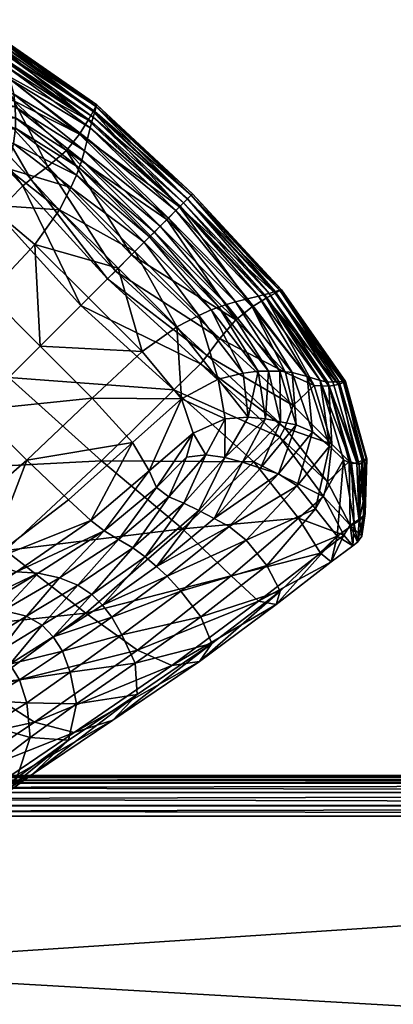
# Model space of a CAD drawing. Header units: millimetres. Extents: x -1220 to 1220, y -575 to 575.
# Tile 142 of 144: x 1014 to 1039, y 510 to 575. Entities that reach past the tile are written whole.
import ezdxf

# ---------------------------------------------------------------- set-up
doc = ezdxf.new("R2010")
doc.units = ezdxf.units.MM
doc.layers.get('0').update_dxf_attribs({"true_color": 0x5890e1})

msp = doc.modelspace()

# ---------------------------------------------------------------- meshes
at = {"color": 196, "true_color": 0x390888}
mesh = msp.add_polyface(dxfattribs=at)
corners = [(1018.248, 567.356, -0.063), (1013.06, 571.453, -0.063), (1013.9, 569.558, -0.063), (1018.811, 568.275, 0.063), (1013.011, 572.421, 0.063), (1013.255, 573.395, 1.569), (1013.313, 573.524, 3.95), (1008.198, 574.917, 3.95), (1013.319, 573.427, 6.332), (1008.205, 574.885, 6.337), (1013.282, 572.341, 7.983), (1013.284, 572.687, 7.85), (1019.14, 568.479, 7.837), (1019.06, 568.179, 7.963), (1018.956, 567.765, 7.963), (1013.376, 571.844, 7.985), (1019.324, 569.182, 1.569), (1019.381, 569.288, 3.95), (1019.349, 569.182, 6.33), (1010.857, 568.229, 8.234), (1010.657, 569.221, 8.146), (1014.008, 568.434, 8.035), (1007.876, 573.924, 8.046), (1007.948, 574.271, 7.891), (1009.17, 572.614, -0.063), (1011.721, 570.069, -0.063), (1013.115, 573.048, 0.44), (1019.151, 568.864, 0.44), (1013.303, 573.099, 7.466), (1008.09, 574.63, 7.486), (1008.076, 574.754, 1.569), (1007.844, 574.423, 0.44), (1019.252, 568.863, 7.459), (1013.643, 570.98, 7.977), (1018.773, 567.041, 7.963), (1013.91, 570.003, 7.975), (1009.04, 572.458, 8.019), (1009.993, 571.346, 8), (1014.003, 569.171, 7.999), (1010.45, 570.264, 8.055), (1018.567, 566.253, 7.967)]
mesh.append_faces([[corners[k] for k in face] for face in [(0, 1, 2), (3, 4, 1), (1, 0, 3), (5, 6, 7), (6, 8, 9), (10, 11, 12), (12, 13, 10), (13, 14, 15), (15, 10, 13), (6, 5, 16), (16, 17, 6), (17, 18, 8), (8, 6, 17), (19, 20, 21), (22, 10, 15), (23, 11, 10), (24, 1, 4), (25, 2, 1), (26, 4, 3), (3, 27, 26), (27, 16, 5), (5, 26, 27), (8, 28, 29), (28, 11, 23), (26, 5, 30), (4, 26, 31), (32, 12, 11), (11, 28, 32), (28, 8, 18), (18, 32, 28), (33, 15, 14), (14, 34, 33), (35, 33, 34), (15, 33, 36), (33, 35, 37), (38, 21, 20), (20, 39, 38), (39, 37, 35), (35, 38, 39), (38, 35, 40)]], dxfattribs={"vtx2": -1, "color": 196})
mesh = msp.add_polyface(dxfattribs=at)
corners = [(1013.9, 569.558, -0.063), (1017.387, 566.281, -0.063), (1018.248, 567.356, -0.063), (1014.006, 567.743, 8.069), (1014.008, 568.434, 8.035), (1018.23, 565.14, 7.996), (1018.045, 564.642, 8.013), (1017.668, 563.826, 8.038), (1013.872, 566.748, 8.104), (1010.857, 568.229, 8.234), (1010.958, 567.079, 8.301), (1013.478, 565.099, 8.14), (1016.928, 562.367, 8.076), (1015.287, 560.08, 8.139), (1012.169, 562.696, 8.188), (1020.795, 558.5, 8.076), (1018.831, 556.536, 8.139), (1012.207, 556.784, 8.236), (1015.643, 553.348, 8.236), (1010.861, 565.562, 8.329), (1014.492, 563.935, -0.063), (1012.77, 562.183, 0.082), (1018.335, 556.04, 0.082), (1020.089, 557.794, -0.063), (1009.635, 569.176, -0.063), (1015.023, 564.375, -0.063), (1010.264, 569.511, -0.063), (1020.61, 558.315, -0.063), (1016.15, 565.222, -0.063), (1011.721, 570.069, -0.063), (1021.677, 559.381, -0.063), (1018.773, 567.041, 7.963), (1018.567, 566.253, 7.967), (1013.91, 570.003, 7.975), (1013.571, 551.276, 0.516), (1008.07, 557.399, 0.516), (1018.395, 565.648, 7.979), (1014.003, 569.171, 7.999)]
mesh.append_faces([[corners[k] for k in face] for face in [(0, 1, 2), (3, 4, 5), (5, 6, 3), (6, 7, 8), (8, 3, 6), (4, 3, 9), (3, 8, 10), (10, 9, 3), (11, 8, 7), (7, 12, 11), (12, 13, 14), (14, 11, 12), (15, 16, 13), (13, 12, 15), (14, 13, 17), (13, 16, 18), (18, 17, 13), (19, 11, 14), (10, 8, 11), (11, 19, 10), (20, 21, 22), (22, 23, 20), (21, 20, 24), (20, 25, 26), (26, 24, 20), (23, 27, 25), (25, 20, 23), (28, 1, 0), (0, 29, 28), (1, 28, 30), (28, 25, 27), (29, 26, 25), (25, 28, 29), (31, 32, 33), (34, 22, 21), (21, 35, 34), (36, 5, 4), (4, 37, 36), (32, 36, 37)]], dxfattribs={"vtx2": -1, "color": 196})
mesh = msp.add_polyface(dxfattribs=at)
corners = [(1024.662, 554.633, 8.076), (1020.795, 558.5, 8.076), (1021.899, 559.604, 8.037), (1022.375, 552.992, 8.139), (1018.831, 556.536, 8.139), (1026.231, 552.197, -0.063), (1020.089, 557.794, -0.063), (1018.335, 556.04, 0.082), (1026.67, 552.728, -0.063), (1020.61, 558.315, -0.063), (1027.517, 553.855, -0.063), (1021.677, 559.381, -0.063), (1018.248, 567.356, -0.063), (1024.018, 561.723, -0.063), (1024.855, 562.56, 0.063), (1018.811, 568.275, 0.063), (1017.387, 566.281, -0.063), (1022.932, 560.636, -0.063), (1019.06, 568.179, 7.963), (1019.14, 568.479, 7.837), (1025.106, 562.811, 7.837), (1024.894, 562.599, 7.963), (1024.61, 562.315, 7.963), (1018.956, 567.765, 7.963), (1019.381, 569.288, 3.95), (1019.324, 569.182, 1.569), (1025.619, 563.323, 1.569), (1019.349, 569.182, 6.33), (1025.704, 563.409, 3.95), (1018.045, 564.642, 8.013), (1018.23, 565.14, 7.996), (1022.861, 560.566, 7.995), (1022.51, 560.214, 8.012), (1017.668, 563.826, 8.038), (1016.928, 562.367, 8.076), (1016.15, 565.222, -0.063), (1019.151, 568.864, 0.44), (1025.362, 563.067, 0.44), (1025.387, 563.092, 7.459), (1019.252, 568.863, 7.459), (1025.625, 563.33, 6.33), (1018.773, 567.041, 7.963), (1024.111, 561.815, 7.963), (1023.576, 561.281, 7.966), (1018.567, 566.253, 7.967), (1023.188, 560.893, 7.978), (1018.395, 565.648, 7.979)]
mesh.append_faces([[corners[k] for k in face] for face in [(0, 1, 2), (3, 4, 1), (1, 0, 3), (5, 6, 7), (8, 9, 6), (10, 11, 9), (12, 13, 14), (14, 15, 12), (16, 17, 13), (13, 12, 16), (18, 19, 20), (20, 21, 18), (21, 22, 23), (23, 18, 21), (24, 25, 26), (27, 24, 28), (29, 30, 31), (31, 32, 29), (32, 2, 33), (33, 29, 32), (34, 33, 2), (2, 1, 34), (11, 17, 16), (9, 11, 35), (36, 15, 14), (14, 37, 36), (37, 26, 25), (25, 36, 37), (38, 20, 19), (19, 39, 38), (39, 27, 40), (40, 38, 39), (41, 23, 22), (22, 42, 41), (42, 43, 44), (44, 41, 42), (45, 31, 30), (30, 46, 45), (46, 44, 43), (43, 45, 46)]], dxfattribs={"vtx2": -1, "color": 196})
mesh = msp.add_polyface(dxfattribs=at)
corners = [(1024.018, 561.723, -0.063), (1022.932, 560.636, -0.063), (1028.576, 555.092, -0.063), (1029.651, 555.953, -0.063), (1030.57, 556.515, 0.063), (1024.855, 562.56, 0.063), (1030.474, 556.764, 7.963), (1024.894, 562.599, 7.963), (1025.106, 562.811, 7.837), (1030.775, 556.844, 7.837), (1030.06, 556.661, 7.963), (1024.61, 562.315, 7.963), (1031.583, 557.086, 3.95), (1025.704, 563.409, 3.95), (1025.619, 563.323, 1.569), (1031.477, 557.029, 1.569), (1031.477, 557.054, 6.33), (1025.625, 563.33, 6.33), (1035.723, 551.024, 6.332), (1035.819, 551.018, 3.95), (1026.937, 555.75, 8.013), (1022.51, 560.214, 8.012), (1022.861, 560.566, 7.995), (1027.436, 555.935, 7.996), (1026.122, 555.372, 8.038), (1021.899, 559.604, 8.037), (1024.662, 554.633, 8.076), (1021.677, 559.381, -0.063), (1027.517, 553.855, -0.063), (1031.159, 556.856, 0.44), (1025.362, 563.067, 0.44), (1035.394, 551.008, 7.466), (1031.158, 556.957, 7.459), (1025.387, 563.092, 7.459), (1029.336, 556.478, 7.963), (1024.111, 561.815, 7.963), (1028.548, 556.272, 7.967), (1023.576, 561.281, 7.966), (1027.944, 556.1, 7.979), (1023.188, 560.893, 7.978), (1019.381, 569.288, 3.95), (1019.349, 569.182, 6.33)]
mesh.append_faces([[corners[k] for k in face] for face in [(0, 1, 2), (2, 3, 0), (3, 4, 5), (5, 0, 3), (6, 7, 8), (8, 9, 6), (10, 11, 7), (7, 6, 10), (12, 13, 14), (14, 15, 12), (16, 17, 13), (13, 12, 16), (18, 16, 12), (19, 12, 15), (20, 21, 22), (22, 23, 20), (24, 25, 21), (21, 20, 24), (25, 24, 26), (2, 1, 27), (27, 28, 2), (29, 30, 5), (5, 4, 29), (15, 14, 30), (30, 29, 15), (31, 32, 16), (32, 33, 17), (17, 16, 32), (9, 8, 33), (33, 32, 9), (34, 35, 11), (11, 10, 34), (36, 37, 35), (35, 34, 36), (38, 39, 37), (37, 36, 38), (23, 22, 39), (39, 38, 23), (14, 13, 40), (13, 17, 41)]], dxfattribs={"vtx2": -1, "color": 196})
mesh = msp.add_polyface(dxfattribs=at)
corners = [(1026.594, 546.176, 8.621), (1027.833, 546.008, 8.708), (1025.141, 542.991, 9.404), (1024.147, 543.404, 8.993), (1023.322, 544.021, 8.538), (1025.314, 546.014, 8.48), (1020.818, 540.584, 9.821), (1022.834, 545.126, 8.327), (1019.863, 541.158, 9.027), (1018.984, 541.836, 8.76), (1025.751, 547.609, 8.333), (1021.736, 546.997, 8.259), (1024.991, 549.874, 8.188), (1017.509, 543.201, 8.748), (1026.136, 542.497, 9.489), (1024.662, 554.633, 8.076), (1027.394, 551.183, 8.14), (1022.375, 552.992, 8.139), (1026.122, 555.372, 8.038), (1011.422, 549.126, 8.704), (1014.768, 545.834, 8.721), (1009.434, 541.199, 9.949), (1012.188, 539.137, 10.05), (1019.08, 549.912, 8.236), (1015.643, 553.348, 8.236), (1018.831, 556.536, 8.139), (1027.857, 548.566, 8.329), (1018.335, 556.04, 0.082), (1024.479, 550.475, 0.082), (1026.231, 552.197, -0.063), (1020.089, 557.794, -0.063), (1026.67, 552.728, -0.063), (1020.61, 558.315, -0.063), (1027.517, 553.855, -0.063), (1019.694, 545.775, 0.516), (1025.052, 541.284, 0.516), (1029.755, 545.719, 0.082), (1013.571, 551.276, 0.516), (1007.432, 545.137, 2.036), (1013.352, 539.853, 2.078), (1012.207, 556.784, 8.236)]
mesh.append_faces([[corners[k] for k in face] for face in [(0, 1, 2), (2, 3, 0), (3, 4, 5), (5, 0, 3), (4, 3, 6), (7, 4, 8), (8, 9, 7), (10, 5, 4), (4, 7, 10), (7, 11, 12), (12, 10, 7), (9, 13, 11), (11, 7, 9), (14, 2, 1), (15, 16, 12), (12, 17, 15), (16, 15, 18), (19, 20, 21), (20, 13, 22), (23, 17, 12), (12, 11, 23), (24, 25, 17), (17, 23, 24), (23, 20, 19), (19, 24, 23), (11, 13, 20), (20, 23, 11), (26, 10, 12), (0, 5, 10), (27, 28, 29), (30, 29, 31), (32, 31, 33), (34, 35, 36), (36, 28, 34), (34, 37, 38), (38, 39, 34), (28, 27, 37), (37, 34, 28), (40, 24, 19)]], dxfattribs={"vtx2": -1, "color": 196})
mesh = msp.add_polyface(dxfattribs=at)
corners = [(1029.651, 555.953, -0.063), (1028.576, 555.092, -0.063), (1031.853, 551.605, -0.063), (1027.833, 546.008, 8.708), (1029.016, 545.694, 8.657), (1026.136, 542.497, 9.489), (1030.188, 545.305, 8.535), (1027.133, 541.968, 9.41), (1026.937, 555.75, 8.013), (1030.038, 551.711, 8.069), (1029.044, 551.577, 8.104), (1026.122, 555.372, 8.038), (1027.436, 555.935, 7.996), (1030.729, 551.713, 8.035), (1030.524, 548.562, 8.234), (1029.374, 548.662, 8.301), (1031.516, 548.362, 8.146), (1027.394, 551.183, 8.14), (1024.991, 549.874, 8.188), (1027.857, 548.566, 8.329), (1025.751, 547.609, 8.333), (1026.594, 546.176, 8.621), (1026.231, 552.197, -0.063), (1031.471, 547.34, -0.063), (1031.806, 547.969, -0.063), (1026.67, 552.728, -0.063), (1024.479, 550.475, 0.082), (1029.755, 545.719, 0.082), (1027.517, 553.855, -0.063), (1032.364, 549.426, -0.063), (1032.298, 551.614, 7.975), (1028.548, 556.272, 7.967), (1029.336, 556.478, 7.963), (1033.275, 551.348, 7.977), (1030.06, 556.661, 7.963), (1032.717, 542.003, 0.082), (1025.052, 541.284, 0.516), (1028.134, 541.448, 9.328), (1031.392, 544.912, 8.41), (1032.615, 544.137, 8.283), (1027.944, 556.1, 7.979), (1031.466, 551.708, 7.999)]
mesh.append_faces([[corners[k] for k in face] for face in [(0, 1, 2), (3, 4, 5), (4, 6, 7), (7, 5, 4), (8, 9, 10), (10, 11, 8), (12, 13, 9), (9, 8, 12), (14, 9, 13), (15, 10, 9), (9, 14, 15), (14, 4, 3), (3, 15, 14), (16, 6, 4), (4, 14, 16), (11, 10, 17), (18, 17, 19), (20, 19, 21), (19, 15, 3), (3, 21, 19), (17, 10, 15), (15, 19, 17), (22, 23, 24), (24, 25, 22), (26, 27, 23), (23, 22, 26), (28, 29, 2), (2, 1, 28), (25, 24, 29), (29, 28, 25), (30, 31, 32), (33, 32, 34), (35, 27, 36), (37, 38, 39), (7, 6, 38), (38, 37, 7), (40, 41, 13), (13, 12, 40), (31, 30, 41), (41, 40, 31)]], dxfattribs={"vtx2": -1, "color": 196})
mesh = msp.add_polyface(dxfattribs=at)
corners = [(1031.853, 551.605, -0.063), (1033.748, 550.764, -0.063), (1029.651, 555.953, -0.063), (1034.716, 550.716, 0.063), (1030.57, 556.515, 0.063), (1037.212, 545.903, 3.95), (1035.819, 551.018, 3.95), (1035.69, 550.96, 1.569), (1037.18, 545.91, 6.337), (1035.723, 551.024, 6.332), (1030.474, 556.764, 7.963), (1034.636, 550.987, 7.983), (1034.14, 551.081, 7.985), (1030.06, 556.661, 7.963), (1030.775, 556.844, 7.837), (1034.982, 550.989, 7.85), (1031.583, 557.086, 3.95), (1031.477, 557.029, 1.569), (1030.729, 551.713, 8.035), (1031.516, 548.362, 8.146), (1030.524, 548.562, 8.234), (1036.566, 545.653, 7.891), (1036.22, 545.58, 8.046), (1034.909, 546.875, -0.063), (1036.058, 545.737, 0.063), (1032.364, 549.426, -0.063), (1031.806, 547.969, -0.063), (1031.159, 556.856, 0.44), (1035.343, 550.82, 0.44), (1036.925, 545.795, 7.486), (1035.394, 551.008, 7.466), (1036.718, 545.549, 0.44), (1037.049, 545.781, 1.569), (1031.158, 556.957, 7.459), (1031.477, 557.054, 6.33), (1029.336, 556.478, 7.963), (1033.275, 551.348, 7.977), (1032.298, 551.614, 7.975), (1034.753, 546.745, 8.019), (1035.683, 545.853, 8.054), (1033.641, 547.698, 8), (1032.559, 548.155, 8.055), (1031.466, 551.708, 7.999)]
mesh.append_faces([[corners[k] for k in face] for face in [(0, 1, 2), (1, 3, 4), (4, 2, 1), (5, 6, 7), (8, 9, 6), (10, 11, 12), (12, 13, 10), (14, 15, 11), (11, 10, 14), (16, 6, 9), (17, 7, 6), (18, 19, 20), (11, 15, 21), (12, 11, 22), (23, 24, 3), (3, 1, 23), (23, 25, 26), (1, 0, 25), (25, 23, 1), (27, 28, 7), (7, 17, 27), (4, 3, 28), (28, 27, 4), (29, 30, 9), (21, 15, 30), (31, 28, 3), (32, 7, 28), (33, 30, 15), (15, 14, 33), (34, 9, 30), (35, 36, 37), (13, 12, 36), (38, 36, 12), (12, 39, 38), (40, 37, 36), (36, 38, 40), (41, 42, 37), (37, 40, 41), (19, 18, 42), (42, 41, 19)]], dxfattribs={"vtx2": -1, "color": 196})
mesh = msp.add_polyface(dxfattribs=at)
corners = [(1035.69, 550.96, 1.569), (1037.049, 545.781, 1.569), (1037.212, 545.903, 3.95), (1035.819, 551.018, 3.95), (1037.18, 545.91, 6.337), (1037.119, 542.31, 3.956), (1037.132, 543.208, 5.805), (1036.982, 543.087, 2.115), (1036.22, 545.58, 8.046), (1036.566, 545.653, 7.891), (1036.711, 541.805, 6.946), (1036.386, 541.615, 7.084), (1034.636, 550.987, 7.983), (1035.683, 545.853, 8.054), (1034.14, 551.081, 7.985), (1035.266, 540.798, 7.461), (1036.13, 541.538, 0.648), (1034.619, 544.39, -0.063), (1034.363, 543.418, -0.063), (1031.471, 547.34, -0.063), (1029.755, 545.719, 0.082), (1032.717, 542.003, 0.082), (1031.806, 547.969, -0.063), (1036.058, 545.737, 0.063), (1034.909, 546.875, -0.063), (1035.723, 551.024, 6.332), (1036.925, 545.795, 7.486), (1035.394, 551.008, 7.466), (1037.008, 542.125, 6.622), (1036.718, 545.549, 0.44), (1036.748, 541.919, 1.324), (1034.716, 550.716, 0.063), (1035.343, 550.82, 0.44), (1034.753, 546.745, 8.019), (1033.842, 542.603, 8.156), (1032.615, 544.137, 8.283), (1033.641, 547.698, 8), (1032.559, 548.155, 8.055), (1031.392, 544.912, 8.41), (1030.188, 545.305, 8.535), (1031.516, 548.362, 8.146)]
mesh.append_faces([[corners[k] for k in face] for face in [(0, 1, 2), (3, 2, 4), (2, 5, 6), (6, 4, 2), (1, 7, 5), (5, 2, 1), (8, 9, 10), (10, 11, 8), (9, 8, 12), (8, 13, 14), (11, 15, 13), (13, 8, 11), (16, 17, 18), (18, 19, 20), (20, 21, 18), (17, 22, 19), (19, 18, 17), (17, 16, 23), (23, 24, 17), (22, 17, 24), (25, 4, 26), (27, 26, 9), (26, 28, 10), (10, 9, 26), (4, 6, 28), (28, 26, 4), (29, 30, 7), (7, 1, 29), (23, 16, 30), (30, 29, 23), (31, 23, 29), (32, 29, 1), (33, 34, 35), (35, 36, 33), (13, 15, 34), (34, 33, 13), (37, 38, 39), (39, 40, 37), (36, 35, 38), (38, 37, 36)]], dxfattribs={"vtx2": -1, "color": 196})
mesh = msp.add_polyface(dxfattribs=at)
corners = [(1022.073, 533.266, 2.273), (1018.651, 535.723, 2.168), (1011.837, 530.72, 5.966), (1016.911, 538.051, 11.484), (1018.135, 537.566, 12.538), (1014.735, 535.522, 16.26), (1013.228, 535.888, 15.124), (1020.818, 540.584, 9.821), (1015.515, 538.366, 10.431), (1019.863, 541.158, 9.027), (1011.432, 535.921, 13.975), (1014.077, 538.46, 10.082), (1018.984, 541.836, 8.76), (1012.188, 539.137, 10.05), (1017.509, 543.201, 8.748), (1009.532, 535.51, 13.564), (1007.331, 535.599, 13.478), (1006.924, 534.46, 5.603), (1013.352, 539.853, 2.078), (1015.77, 534.933, 16.633), (1019.052, 536.959, 12.89), (1019.764, 536.25, 12.89), (1016.506, 534.153, 16.625), (1012.958, 533.21, 23.137), (1012.011, 533.845, 22.839), (1010.789, 531.926, 31.128), (1010.004, 532.615, 30.944), (1013.635, 532.342, 23.105), (1011.37, 531.004, 31.07), (1009.434, 541.199, 9.949), (1014.768, 545.834, 8.721), (1025.052, 541.284, 0.516), (1010.567, 534.179, 21.879), (1008.77, 534.101, 20.883), (1017.116, 533.214, 16.618), (1014.269, 531.31, 23.075), (1020.371, 535.459, 12.89), (1021.038, 534.281, 12.652), (1017.623, 531.834, 16.503)]
mesh.append_faces([[corners[k] for k in face] for face in [(0, 1, 2), (3, 4, 5), (5, 6, 3), (4, 3, 7), (3, 8, 9), (6, 10, 8), (8, 3, 6), (11, 12, 9), (9, 8, 11), (13, 14, 12), (12, 11, 13), (11, 15, 16), (16, 13, 11), (8, 10, 15), (15, 11, 8), (17, 2, 1), (1, 18, 17), (19, 5, 4), (4, 20, 19), (20, 21, 22), (22, 19, 20), (23, 24, 5), (5, 19, 23), (25, 26, 24), (24, 23, 25), (23, 27, 28), (19, 22, 27), (27, 23, 19), (13, 29, 30), (18, 1, 31), (32, 24, 26), (6, 5, 24), (24, 32, 6), (32, 33, 10), (10, 6, 32), (27, 22, 34), (34, 35, 27), (36, 34, 22), (22, 21, 36), (37, 38, 34)]], dxfattribs={"vtx2": -1, "color": 196})
mesh = msp.add_polyface(dxfattribs=at)
corners = [(1020.436, 528.644, 8.911), (1022.059, 530.359, 10.708), (1026.984, 533.708, 7.82), (1026.161, 532.531, 5.307), (1015.105, 525.072, 14.304), (1024.337, 532.273, 3.087), (1017.892, 527.84, 7.24), (1022.073, 533.266, 2.273), (1015.259, 528.522, 6.385), (1021.93, 532.409, 11.94), (1026.247, 535.472, 9.513), (1021.038, 534.281, 12.652), (1024.937, 537.173, 10.481), (1018.049, 529.734, 16.173), (1017.623, 531.834, 16.503), (1017.506, 527.338, 15.487), (1020.818, 540.584, 9.821), (1021.755, 540.036, 10.609), (1018.135, 537.566, 12.538), (1019.863, 541.158, 9.027), (1016.911, 538.051, 11.484), (1024.147, 543.404, 8.993), (1025.141, 542.991, 9.404), (1023.322, 544.021, 8.538), (1019.052, 536.959, 12.89), (1022.582, 539.432, 10.858), (1023.332, 538.799, 10.838), (1019.764, 536.25, 12.89), (1026.136, 542.497, 9.489), (1027.133, 541.968, 9.41), (1030.064, 536.515, 1.409), (1028.256, 538.189, 0.516), (1025.052, 541.284, 0.516), (1018.651, 535.723, 2.168), (1019.694, 545.775, 0.516), (1013.352, 539.853, 2.078), (1017.116, 533.214, 16.618), (1020.371, 535.459, 12.89), (1024.042, 538.164, 10.818), (1028.134, 541.448, 9.328), (1029.255, 540.544, 9.067)]
mesh.append_faces([[corners[k] for k in face] for face in [(0, 1, 2), (2, 3, 0), (1, 0, 4), (3, 5, 6), (6, 0, 3), (5, 7, 8), (9, 10, 2), (2, 1, 9), (11, 12, 10), (10, 9, 11), (9, 13, 14), (14, 11, 9), (1, 15, 13), (13, 9, 1), (16, 17, 18), (19, 16, 20), (21, 22, 17), (17, 16, 21), (16, 19, 23), (24, 18, 17), (17, 25, 24), (25, 26, 27), (27, 24, 25), (25, 17, 22), (22, 28, 25), (28, 29, 26), (26, 25, 28), (7, 5, 30), (30, 31, 7), (31, 32, 33), (33, 7, 31), (32, 34, 35), (36, 37, 11), (37, 38, 12), (12, 11, 37), (27, 26, 38), (38, 37, 27), (39, 38, 26), (26, 29, 39), (40, 12, 38)]], dxfattribs={"vtx2": -1, "color": 196})
mesh = msp.add_polyface(dxfattribs=at)
corners = [(1036.297, 540.161, 4.033), (1036.603, 540.414, 4.004), (1036.13, 541.538, 0.648), (1035.706, 540.876, 0.961), (1036.386, 541.615, 7.084), (1036.711, 541.805, 6.946), (1034.876, 539.1, 4.062), (1035.266, 540.798, 7.461), (1034.159, 539.679, 1.077), (1034.363, 543.418, -0.063), (1032.717, 542.003, 0.082), (1036.896, 540.805, 3.976), (1037.008, 542.125, 6.622), (1037.132, 543.208, 5.805), (1037.119, 542.31, 3.956), (1036.748, 541.919, 1.324), (1036.982, 543.087, 2.115), (1030.612, 538.858, 8.453), (1033.842, 542.603, 8.156), (1031.506, 537.177, 6.966), (1029.255, 540.544, 9.067), (1032.615, 544.137, 8.283), (1026.247, 535.472, 9.513), (1024.937, 537.173, 10.481), (1026.984, 533.708, 7.82), (1031.235, 536.287, 4.088), (1026.161, 532.531, 5.307), (1030.064, 536.515, 1.409), (1024.337, 532.273, 3.087), (1028.256, 538.189, 0.516), (1025.052, 541.284, 0.516), (1024.042, 538.164, 10.818), (1028.134, 541.448, 9.328)]
mesh.append_faces([[corners[k] for k in face] for face in [(0, 1, 2), (2, 3, 0), (4, 5, 1), (1, 0, 4), (0, 6, 7), (7, 4, 0), (3, 8, 6), (6, 0, 3), (9, 3, 2), (10, 8, 3), (3, 9, 10), (11, 12, 13), (13, 14, 11), (1, 5, 12), (12, 11, 1), (11, 15, 2), (2, 1, 11), (14, 16, 15), (15, 11, 14), (17, 18, 7), (7, 19, 17), (20, 21, 18), (18, 17, 20), (17, 22, 23), (23, 20, 17), (19, 24, 22), (22, 17, 19), (25, 19, 7), (7, 6, 25), (26, 24, 19), (19, 25, 26), (25, 27, 28), (28, 26, 25), (6, 8, 27), (27, 25, 6), (29, 27, 8), (8, 10, 29), (30, 29, 10), (31, 32, 20), (21, 20, 32)]], dxfattribs={"vtx2": -1, "color": 196})
mesh = msp.add_polyface(dxfattribs=at)
corners = [(1015.105, 525.072, 14.304), (1017.506, 527.338, 15.487), (1022.059, 530.359, 10.708), (1020.436, 528.644, 8.911), (1017.892, 527.84, 7.24), (1011.912, 523.784, 13.032), (1015.259, 528.522, 6.385), (1024.337, 532.273, 3.087), (1008.993, 524.321, 12.081), (1011.837, 530.72, 5.966), (1005.649, 526.42, 11.347), (1022.073, 533.266, 2.273), (1011.211, 522.262, 20.885), (1014.101, 524.854, 22.01), (1011.37, 531.004, 31.07), (1010.789, 531.926, 31.128), (1012.958, 533.21, 23.137), (1014.992, 527.51, 22.649), (1018.049, 529.734, 16.173), (1014.757, 529.803, 22.954), (1017.623, 531.834, 16.503), (1012.638, 525.729, 30.419), (1012.296, 528.272, 31.937), (1011.491, 522.857, 29.62), (1009.933, 530.329, 39.259), (1010.867, 524.387, 38.531), (1011.112, 526.838, 39.626), (1009.406, 523.305, 46.402), (1009.322, 521.298, 37.658), (1010.475, 529.334, 39.189), (1012, 529.95, 31.015), (1010.846, 528.422, 39.82), (1014.269, 531.31, 23.075), (1013.635, 532.342, 23.105), (1017.116, 533.214, 16.618), (1009.777, 528.236, 47.262), (1010.829, 527.78, 41.845), (1010.036, 526.044, 47.012), (1010.01, 527.403, 47.711)]
mesh.append_faces([[corners[k] for k in face] for face in [(0, 1, 2), (3, 4, 5), (5, 0, 3), (6, 4, 7), (8, 5, 4), (4, 6, 8), (6, 9, 10), (9, 6, 11), (12, 13, 1), (1, 0, 12), (14, 15, 16), (17, 18, 1), (1, 13, 17), (19, 20, 18), (18, 17, 19), (17, 21, 22), (22, 19, 17), (13, 23, 21), (21, 17, 13), (15, 14, 24), (25, 26, 22), (22, 21, 25), (26, 25, 27), (28, 25, 21), (29, 30, 22), (22, 31, 29), (24, 14, 30), (30, 29, 24), (32, 30, 14), (14, 33, 32), (19, 22, 30), (30, 32, 19), (32, 34, 20), (20, 19, 32), (35, 31, 36), (26, 37, 38), (38, 36, 26), (36, 31, 22), (22, 26, 36)]], dxfattribs={"vtx2": -1, "color": 196})
mesh = msp.add_polyface(dxfattribs=at)
corners = [(1005.649, 526.42, 11.347), (1008.993, 524.321, 12.081), (1015.259, 528.522, 6.385), (1008.891, 525.209, 54.051), (1010.036, 526.044, 47.012), (1009.406, 523.305, 46.402), (1007.979, 522.304, 53.449), (1007.869, 524.455, 60.083), (1001.127, 522.964, 17.749), (1011.112, 526.838, 39.626), (1005.807, 526.017, 75.289), (1005.248, 525.863, 78.349), (1004.541, 530.327, 77.818), (1005.461, 522.457, 75.391), (1006.272, 526.023, 72.856), (1005.907, 522.84, 72.751), (1005.439, 529.378, 74.736), (1005.949, 528.997, 72.614), (1006.633, 526.075, 70.623), (1006.346, 528.745, 70.624), (1006.278, 523.164, 70.314), (1007.004, 526.157, 68.12), (1006.665, 523.498, 67.68), (1006.758, 528.529, 68.27), (1007.502, 526.254, 64.875), (1007.313, 528.26, 65.053), (1007.162, 523.906, 64.448), (1008.174, 526.47, 60.424), (1008.006, 528.069, 60.568), (1009.067, 526.91, 54.303), (1008.828, 528.09, 54.408), (1010.01, 527.403, 47.711), (1009.777, 528.236, 47.262), (1010.829, 527.78, 41.845), (1004.276, 521.348, 82.258), (1004.607, 525.365, 82.462)]
mesh.append_faces([[corners[k] for k in face] for face in [(0, 1, 2), (3, 4, 5), (5, 6, 3), (7, 3, 6), (1, 0, 8), (5, 4, 9), (10, 11, 12), (11, 10, 13), (10, 14, 15), (15, 13, 10), (16, 17, 14), (14, 10, 16), (18, 14, 17), (17, 19, 18), (20, 15, 14), (14, 18, 20), (18, 21, 22), (22, 20, 18), (19, 23, 21), (21, 18, 19), (24, 21, 23), (23, 25, 24), (26, 22, 21), (21, 24, 26), (24, 27, 7), (7, 26, 24), (25, 28, 27), (27, 24, 25), (29, 27, 28), (28, 30, 29), (3, 7, 27), (27, 29, 3), (29, 31, 4), (4, 3, 29), (30, 32, 31), (31, 29, 30), (33, 31, 32), (34, 35, 11), (12, 11, 35)]], dxfattribs={"vtx2": -1, "color": 196})
mesh = msp.add_polyface(dxfattribs=at)
corners = [(1008.247, 520.091, 28.279), (1011.491, 522.857, 29.62), (1014.101, 524.854, 22.01), (1011.211, 522.262, 20.885), (1007.577, 520.673, 19.627), (1004.297, 518.329, 26.829), (1015.105, 525.072, 14.304), (1011.912, 523.784, 13.032), (1005.941, 520.76, 63.551), (1006.765, 521.438, 59.291), (1004.509, 518.122, 58.144), (1003.602, 517.428, 62.353), (1007.162, 523.906, 64.448), (1007.869, 524.455, 60.083), (1005.359, 520.213, 66.78), (1006.665, 523.498, 67.68), (1001.966, 516.08, 50.844), (1005.836, 518.995, 52.409), (1007.477, 520.052, 45.472), (1007.979, 522.304, 53.449), (1009.406, 523.305, 46.402), (1006.278, 523.164, 70.314), (1004.872, 519.74, 69.531), (1004.408, 519.269, 72.143), (1005.907, 522.84, 72.751), (1003.897, 518.726, 74.953), (1005.461, 522.457, 75.391), (1003.324, 518.122, 78.089), (1004.923, 521.974, 78.479), (1005.703, 518.438, 36.105), (1009.322, 521.298, 37.658), (1003.603, 517.151, 43.811), (1001.483, 516.575, 34.437), (1001.127, 522.964, 17.749), (1004.452, 521.027, 18.589), (1008.993, 524.321, 12.081), (1010.867, 524.387, 38.531), (1012.638, 525.729, 30.419), (1005.248, 525.863, 78.349), (1004.276, 521.348, 82.258)]
mesh.append_faces([[corners[k] for k in face] for face in [(0, 1, 2), (2, 3, 0), (3, 4, 5), (5, 0, 3), (6, 7, 4), (4, 3, 6), (8, 9, 10), (10, 11, 8), (12, 13, 9), (9, 8, 12), (8, 14, 15), (15, 12, 8), (14, 8, 11), (16, 17, 18), (19, 20, 18), (18, 17, 19), (19, 9, 13), (17, 10, 9), (9, 19, 17), (21, 15, 14), (14, 22, 21), (22, 23, 24), (24, 21, 22), (25, 26, 24), (24, 23, 25), (27, 28, 26), (29, 30, 1), (1, 0, 29), (31, 18, 30), (30, 29, 31), (0, 5, 32), (32, 29, 0), (33, 34, 35), (34, 4, 7), (7, 35, 34), (36, 30, 18), (18, 20, 36), (37, 1, 30), (26, 28, 38), (38, 28, 39)]], dxfattribs={"vtx2": -1, "color": 196})
at = {"color": 221, "true_color": 0xe5a6d7}
mesh = msp.add_polyface(dxfattribs=at)
corners = [(1159.94, 522.303, 718.274), (1159.955, 523.017, 718.186), (821.787, 523.016, 718.186), (821.787, 522.303, 718.274), (821, 525.001, 715.659), (821, 525.001, 715.942), (821.787, 525.001, 715.942), (821.787, 525.001, 715.659), (821, 523.885, 717.955), (821, 523.016, 718.186), (821.787, 523.885, 717.955), (821, 524.505, 717.503), (821.787, 524.505, 717.503), (1159.974, 523.876, 711.074), (1159.955, 523.001, 710.949), (821.787, 523.001, 710.949), (821.787, 523.876, 711.074), (1159.988, 524.501, 711.449), (821.787, 524.501, 711.449), (1159.996, 524.877, 716.833), (1159.998, 525.001, 715.942), (821.787, 524.877, 716.833), (1159.988, 524.505, 717.503), (821, 524.876, 712.074), (821, 525.001, 712.949), (821.787, 525.001, 712.949), (821.787, 524.876, 712.074), (821, 524.501, 711.449), (821.787, 522.214, 710.949), (821, 523.001, 710.949), (821, 522.303, 718.274), (821, 502.876, 720.663), (1159.998, 525.001, 715.659), (1159.998, 525.001, 713.256), (821.787, 525.001, 713.256), (820.562, 524.939, 715.656), (821, 525.001, 713.256), (1159.998, 525.001, 712.949), (820.562, 524.939, 712.953), (1159.974, 523.885, 717.955), (821, 523.876, 711.074), (821, 524.877, 716.833), (1159.996, 524.876, 712.074), (1159.518, 502.876, 720.663)]
mesh.append_faces([[corners[k] for k in face] for face in [(28, 29, 15), (28, 15, 14)]], dxfattribs={"color": 221})
mesh.append_faces([[corners[k] for k in face] for face in [(0, 1, 2), (2, 3, 0), (4, 5, 6), (6, 7, 4), (8, 9, 2), (2, 10, 8), (11, 8, 10), (10, 12, 11), (13, 14, 15), (15, 16, 13), (17, 13, 16), (16, 18, 17), (19, 20, 6), (6, 21, 19), (22, 19, 21), (21, 12, 22), (23, 24, 25), (25, 26, 23), (27, 23, 26), (26, 18, 27), (3, 30, 31), (7, 32, 33), (33, 34, 7), (35, 4, 36), (37, 25, 34), (36, 24, 38), (3, 2, 9), (9, 30, 3), (7, 6, 20), (10, 2, 1), (1, 39, 10), (12, 10, 39), (39, 22, 12), (16, 15, 29), (29, 40, 16), (18, 16, 40), (40, 27, 18), (21, 6, 5), (5, 41, 21), (12, 21, 41), (41, 11, 12), (26, 25, 37), (37, 42, 26), (18, 26, 42), (42, 17, 18), (43, 0, 3), (7, 34, 36), (36, 4, 7), (34, 25, 24), (24, 36, 34)]], dxfattribs={"vtx2": -1, "color": 221})
mesh = msp.add_polyface(dxfattribs=at)
corners = [(1159.998, 525.001, 715.659), (1159.998, 525.001, 715.942), (1169.582, 524.585, 715.942), (1169.582, 524.585, 715.659), (1178.332, 523.335, 715.942), (1178.332, 523.335, 715.659), (1177.938, 521.389, 718.186), (1177.796, 520.688, 718.274), (1185.389, 518.691, 718.274), (1169.398, 522.608, 718.186), (1169.332, 521.897, 718.274), (1159.955, 523.017, 718.186), (1159.94, 522.303, 718.274), (1169.57, 524.461, 716.833), (1159.996, 524.877, 716.833), (1169.536, 524.091, 717.503), (1159.988, 524.505, 717.503), (1159.996, 524.876, 712.074), (1159.998, 525.001, 712.949), (1169.582, 524.585, 712.949), (1169.57, 524.46, 712.074), (1159.988, 524.501, 711.449), (1169.536, 524.086, 711.449), (1178.307, 523.213, 716.833), (1178.233, 522.848, 717.503), (1178.332, 523.335, 712.949), (1178.307, 523.212, 712.074), (1178.233, 522.844, 711.449), (1178.11, 522.24, 717.954), (1185.616, 519.37, 718.186), (1169.478, 523.473, 717.954), (1159.974, 523.885, 717.955), (1169.478, 523.463, 711.074), (1169.396, 522.591, 710.949), (1159.955, 523.001, 710.949), (1159.974, 523.876, 711.074), (1178.108, 522.23, 711.074), (1177.935, 521.371, 710.949), (1169.582, 524.585, 713.256), (1159.998, 525.001, 713.256), (1178.332, 523.335, 713.256), (821.787, 525.001, 713.256), (821.787, 525.001, 715.659)]
mesh.append_faces([[corners[k] for k in face] for face in [(0, 1, 2), (2, 3, 0), (3, 2, 4), (4, 5, 3), (6, 7, 8), (7, 6, 9), (9, 10, 7), (10, 9, 11), (11, 12, 10), (13, 2, 1), (1, 14, 13), (15, 13, 14), (14, 16, 15), (17, 18, 19), (19, 20, 17), (21, 17, 20), (20, 22, 21), (23, 4, 2), (2, 13, 23), (24, 23, 13), (13, 15, 24), (20, 19, 25), (25, 26, 20), (22, 20, 26), (26, 27, 22), (28, 6, 29), (30, 9, 6), (6, 28, 30), (15, 30, 28), (28, 24, 15), (31, 11, 9), (9, 30, 31), (16, 31, 30), (30, 15, 16), (32, 33, 34), (34, 35, 32), (22, 32, 35), (35, 21, 22), (36, 37, 33), (33, 32, 36), (27, 36, 32), (32, 22, 27), (0, 3, 38), (38, 39, 0), (3, 5, 40), (40, 38, 3), (39, 38, 19), (19, 18, 39), (38, 40, 25), (25, 19, 38), (41, 39, 18), (1, 0, 42)]], dxfattribs={"vtx2": -1, "color": 221})
mesh = msp.add_polyface(dxfattribs=at)
corners = [(1178.756, 498.94, 720.799), (1179.073, 499.883, 720.708), (1173.865, 501.255, 720.708), (1173.668, 500.28, 720.799), (1167.498, 502.165, 720.707), (1167.406, 501.175, 720.799), (1173.47, 499.305, 720.89), (1167.314, 500.184, 720.89), (1159.51, 502.514, 720.707), (1159.488, 501.52, 720.799), (1159.467, 500.526, 720.89), (821.787, 502.515, 720.707), (821.787, 501.521, 720.799), (821.787, 500.526, 720.89), (1159.445, 499.528, 720.921), (1167.222, 499.19, 720.921), (821.787, 499.528, 720.921), (821, 500.526, 720.89), (1159.955, 523.001, 710.949), (1169.396, 522.591, 710.949), (1167.456, 501.717, 710.949), (1159.5, 502.063, 710.949), (1177.935, 521.371, 710.949), (1173.776, 500.814, 710.949), (1185.61, 519.351, 710.949), (1178.93, 499.457, 710.949), (1183.37, 498.503, 720.663), (1179.188, 500.226, 720.663), (1173.937, 501.609, 720.663), (1167.531, 502.525, 720.663), (1159.518, 502.876, 720.663), (821.787, 502.876, 720.663), (821, 502.876, 720.663), (821, 502.515, 720.707), (1185.389, 518.691, 718.274), (1177.796, 520.688, 718.274), (1169.332, 521.897, 718.274), (1159.94, 522.303, 718.274), (821.787, 522.303, 718.274), (821, 501.521, 720.799), (821, 464.426, 710.949), (821, 523.001, 710.949), (821.787, 522.214, 710.949), (841.938, 502.063, 710.949)]
mesh.append_faces([[corners[k] for k in face] for face in [(21, 43, 18), (43, 42, 18), (23, 25, 20)]], dxfattribs={"color": 221})
mesh.append_faces([[corners[k] for k in face] for face in [(0, 1, 2), (2, 3, 0), (3, 2, 4), (4, 5, 3), (6, 3, 5), (5, 7, 6), (5, 4, 8), (8, 9, 5), (7, 5, 9), (9, 10, 7), (9, 8, 11), (11, 12, 9), (10, 9, 12), (12, 13, 10), (10, 14, 15), (15, 7, 10), (16, 13, 17), (18, 19, 20), (20, 21, 18), (20, 19, 22), (22, 23, 20), (23, 22, 24), (24, 25, 23), (26, 27, 1), (27, 28, 2), (2, 1, 27), (28, 29, 4), (4, 2, 28), (29, 30, 8), (8, 4, 29), (31, 32, 33), (33, 11, 31), (34, 35, 28), (28, 27, 34), (35, 36, 29), (29, 28, 35), (37, 30, 29), (29, 36, 37), (32, 31, 38), (12, 11, 33), (33, 39, 12), (13, 12, 39), (39, 17, 13), (13, 16, 14), (14, 10, 13), (31, 11, 8), (8, 30, 31), (38, 31, 30), (40, 41, 42)]], dxfattribs={"vtx2": -1, "color": 221})
mesh = msp.add_polyface(dxfattribs=at)
corners = [(1179.073, 499.883, 720.708), (1178.756, 498.94, 720.799), (1182.76, 497.29, 720.799), (1178.44, 497.997, 720.89), (1182.314, 496.401, 720.89), (1173.668, 500.28, 720.799), (1173.47, 499.305, 720.89), (1178.121, 497.049, 720.921), (1177.803, 496.101, 720.951), (1181.416, 494.613, 720.951), (1181.865, 495.507, 720.921), (1173.272, 498.325, 720.921), (1173.074, 497.345, 720.951), (1167.222, 499.19, 720.921), (1167.129, 498.195, 720.951), (1167.314, 500.184, 720.89), (1159.445, 499.528, 720.921), (1159.423, 498.53, 720.951), (821, 499.528, 720.921), (821, 498.53, 720.951), (821.787, 498.53, 720.951), (821.787, 499.528, 720.921), (820.562, 498.529, 720.889), (1159.488, 464.426, 710.949), (1159.5, 502.063, 710.949), (1167.456, 501.717, 710.949), (821, 464.426, 720.951), (821.787, 464.426, 720.951), (821.787, 522.214, 710.949), (821.787, 464.426, 710.949), (821, 464.426, 710.949), (841.938, 502.063, 710.949), (841.938, 464.426, 710.949), (1197.06, 0, 710.949), (1159.488, 0, 710.949), (841.938, 0, 710.949), (821.787, 0, 710.949), (821, 0, 710.949), (820.562, 464.426, 711.012), (820.562, 0, 720.889), (821, 0, 720.951), (821.787, 0, 720.951), (1159.488, 464.426, 720.951), (1159.488, 0, 720.951), (1193.527, 0, 720.951), (1196.714, 472.46, 710.949), (1178.93, 499.457, 710.949), (1184.121, 492.99, 720.951), (1191.098, 482.806, 720.951)]
mesh.append_faces([[corners[k] for k in face] for face in [(23, 24, 25), (45, 23, 46), (46, 23, 25), (17, 42, 14), (12, 14, 8), (8, 14, 47), (14, 42, 48)]], dxfattribs={"color": 221})
mesh.append_faces([[corners[k] for k in face] for face in [(0, 1, 2), (1, 3, 4), (3, 1, 5), (5, 6, 3), (7, 8, 9), (9, 10, 7), (3, 7, 10), (11, 12, 8), (8, 7, 11), (6, 11, 7), (7, 3, 6), (13, 14, 12), (12, 11, 13), (15, 13, 11), (11, 6, 15), (16, 17, 14), (14, 13, 16), (18, 19, 20), (20, 21, 18), (22, 19, 18), (21, 20, 17), (17, 16, 21), (26, 27, 20), (20, 19, 26), (28, 29, 30), (29, 28, 31), (31, 32, 29), (23, 32, 31), (31, 24, 23), (33, 34, 23), (32, 23, 34), (34, 35, 32), (29, 32, 35), (35, 36, 29), (30, 29, 36), (36, 37, 30), (38, 30, 37), (39, 40, 26), (27, 26, 40), (40, 41, 27), (42, 43, 44), (42, 17, 20), (20, 27, 42), (43, 42, 27), (27, 41, 43)]], dxfattribs={"vtx2": -1, "color": 221})

doc.saveas('drawing.dxf')
